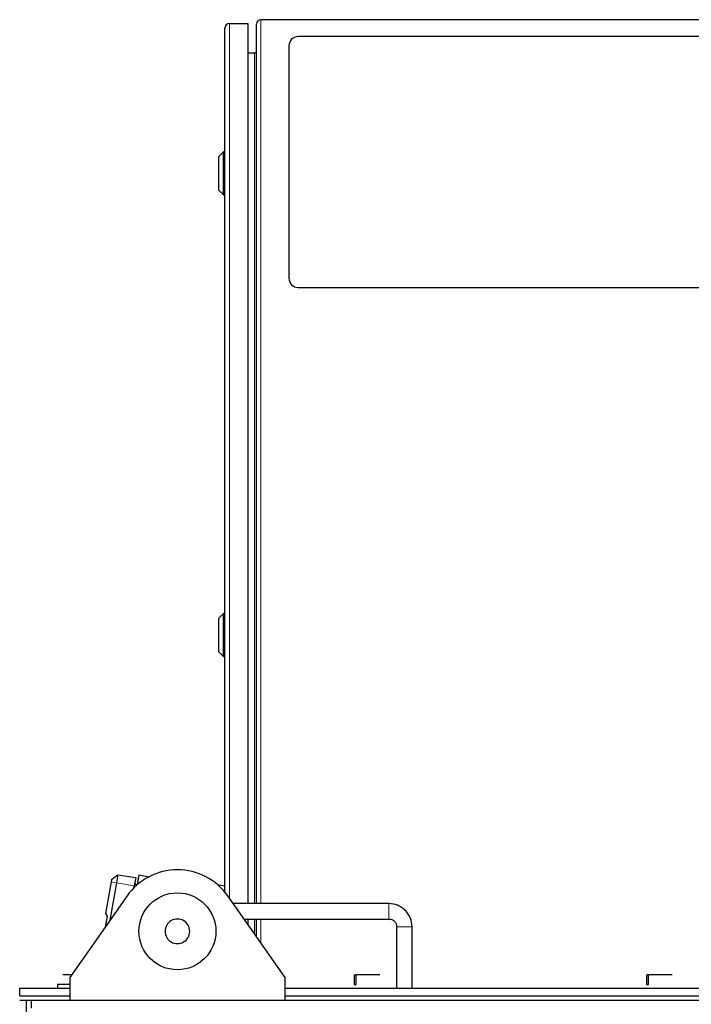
# Model space of a CAD drawing. Header units: inches. Extents: x 0 to 29700, y -16 to 21000.
# Tile 248 of 256: x 14122 to 14558, y 10364 to 11004. Entities that reach past the tile are written whole.
import ezdxf

# ---------------------------------------------------------------- set-up
doc = ezdxf.new("R2010")
doc.units = ezdxf.units.IN
doc.layers.add('1', color=7, linetype='Continuous', true_color=0xffffff)
doc.layers.add('254', color=7, linetype='Continuous', true_color=0xffffff)

msp = doc.modelspace()

# ---------------------------------------------------------------- linework, layer by layer
at = {"layer": '1', "color": 2, "linetype": 'Continuous', "lineweight": 25}
for p, q in [((14257.993, 11001.747), (14269.993, 11001.747)), ((14269.993, 11001.747), (14269.993, 10429.757)), ((14275.618, 10429.752), (14275.618, 11001.447)), ((14652.818, 11004.247), (14278.418, 11004.247)), ((14254.993, 10437.189), (14254.993, 10998.747)), ((14648.618, 10993.247), (14302.618, 10993.247)), ((14269.993, 10982.747), (14274.318, 10982.747)), ((14296.618, 10987.247), (14296.618, 10836.247)), ((14253.993, 10918.347), (14250.993, 10915.347)), ((14254.993, 10918.347), (14253.993, 10918.347)), ((14253.993, 10890.347), (14253.993, 10918.347)), ((14250.993, 10893.347), (14250.993, 10915.347)), ((14250.993, 10893.347), (14253.993, 10890.347)), ((14253.993, 10890.347), (14254.993, 10890.347)), ((14302.618, 10830.247), (14648.618, 10830.247)), ((14253.993, 10618.347), (14250.993, 10615.347)), ((14254.993, 10618.347), (14253.993, 10618.347)), ((14253.993, 10590.347), (14253.993, 10618.347)), ((14250.993, 10593.347), (14250.993, 10615.347)), ((14250.993, 10593.347), (14253.993, 10590.347)), ((14253.993, 10590.347), (14254.993, 10590.347)), ((14181.111, 10443.953), (14177.478, 10423.346)), ((14181.374, 10445.441), (14181.111, 10443.953)), ((14181.374, 10445.441), (14185.447, 10448.401)), ((14185.447, 10448.401), (14184.556, 10443.345)), ((14185.447, 10448.401), (14197.043, 10446.771)), ((14197.043, 10446.771), (14196.08, 10441.313)), ((14199.155, 10448.387), (14198.044, 10442.082)), ((14199.155, 10448.387), (14205.665, 10447.239)), ((14184.556, 10443.345), (14180.246, 10418.9)), ((14195.859, 10440.057), (14196.08, 10441.313)), ((14250.157, 10442.113), (14254.993, 10441.261)), ((14178.432, 10421.693), (14177.167, 10414.522)), ((14177.478, 10423.346), (14178.432, 10421.693)), ((14269.993, 10419.757), (14269.993, 10416.056)), ((14275.618, 10408.055), (14275.618, 10419.76))]:
    msp.add_line(p, q, dxfattribs=at)
at = {"layer": '1', "color": 110, "linetype": 'Continuous', "lineweight": 13}
for p, q in [((14257.993, 11001.747), (14257.993, 10433.123)), ((14278.418, 11004.247), (14278.418, 10429.76)), ((14274.318, 10429.759), (14274.318, 10982.747)), ((14181.111, 10443.953), (14184.556, 10443.345)), ((14184.556, 10443.345), (14196.08, 10441.313)), ((14196.681, 10440.856), (14196.591, 10440.872)), ((14274.318, 10409.911), (14274.318, 10419.752)), ((14278.418, 10419.76), (14278.418, 10404.085))]:
    msp.add_line(p, q, dxfattribs=at)
at = {"layer": '1', "color": 2, "linetype": 'Continuous', "lineweight": 25}
for centre, radius, start, end in [((14257.993, 10998.747), 3, 90, 180), ((14278.418, 11001.447), 2.8, 90, 180), ((14302.618, 10987.247), 6, 90, 180), ((14274.318, 10984.047), 1.3, 270, 0), ((14302.618, 10836.247), 6, 180, 270)]:
    msp.add_arc(centre, radius, start, end, dxfattribs=at)
at = {"layer": '1', "color": 110, "linetype": 'Continuous', "lineweight": 13}
msp.add_ellipse((14195.879, 10440.997), major_axis=(0.985, -0.174), ratio=0.0000455, start_param=0.7635665, end_param=1.427001, dxfattribs=at)
at = {"layer": '1', "color": 2, "linetype": 'Continuous', "lineweight": 25}
msp.add_ellipse((14196.053, 10441.981), major_axis=(-0.985, 0.174), ratio=0.9999989, start_param=3.9057542, end_param=4.5685936, dxfattribs=at)
for points, degree in [([(14196.884, 10442.537), (14196.691, 10442.821), (14196.366, 10442.931)], 2), ([(14197.653, 10441.386), (14196.884, 10442.537)], 1)]:
    msp.add_open_spline(points, degree=degree, dxfattribs=at)
at = {"layer": '254', "color": 2, "linetype": 'Continuous', "lineweight": 25}
for p, q in [((14191.399, 10434.76), (14154.118, 10381.749)), ((14294.118, 10381.749), (14256.836, 10434.76)), ((14149.686, 10383.649), (14149.618, 10383.649)), ((14149.686, 10383.649), (14149.618, 10383.649)), ((14149.686, 10383.649), (14154.554, 10383.649)), ((14154.118, 10381.749), (14154.118, 10366.749)), ((14154.554, 10383.649), (14155.454, 10383.649)), ((14294.118, 10366.749), (14294.118, 10381.749)), ((14339.084, 10382.935), (14339.084, 10377.249)), ((14339.686, 10383.649), (14339.618, 10383.649)), ((14339.686, 10383.649), (14339.618, 10383.649)), ((14339.686, 10383.649), (14344.554, 10383.649)), ((14340.287, 10377.249), (14340.287, 10382.935)), ((14344.554, 10383.649), (14352.486, 10383.649)), ((14352.486, 10383.649), (14355.618, 10383.649)), ((14529.084, 10382.935), (14529.084, 10377.249)), ((14529.686, 10383.649), (14529.618, 10383.649)), ((14529.686, 10383.649), (14529.618, 10383.649)), ((14529.686, 10383.649), (14534.554, 10383.649)), ((14530.287, 10377.249), (14530.287, 10382.935)), ((14534.554, 10383.649), (14542.486, 10383.649)), ((14542.486, 10383.649), (14545.618, 10383.649)), ((14121.618, 10374.749), (14154.129, 10374.749)), ((14121.618, 10369.749), (14121.618, 10374.749)), ((14146.118, 10377.249), (14146.118, 10374.749)), ((14154.117, 10377.249), (14146.118, 10377.249)), ((14294.126, 10374.749), (15006.098, 10374.749)), ((14339.084, 10377.249), (14340.287, 10377.249)), ((14529.084, 10377.249), (14530.287, 10377.249)), ((14121.618, 10369.749), (14154.129, 10369.749)), ((14294.126, 10369.749), (15006.098, 10369.749)), ((14126.118, 10366.749), (14121.618, 10366.749)), ((14129.118, 10366.749), (14126.118, 10366.749)), ((14126.118, 10058.74), (14126.118, 10366.749)), ((14129.118, 10366.749), (14129.118, 10361.749)), ((15014.16, 10366.749), (14129.118, 10366.749))]:
    msp.add_line(p, q, dxfattribs=at)
msp.add_circle((14224.118, 10411.749), 25, dxfattribs=at)
for radius, start, end in [(40, 35.117969, 144.882031), (8, 82.448281, 142.448281), (8, 22.448281, 82.448281), (8, 142.448281, 202.448281), (8, 322.448281, 22.448281), (8, 202.448281, 262.448281), (8, 262.448281, 322.448281)]:
    msp.add_arc((14224.118, 10411.749), radius, start, end, dxfattribs=at)
for points, knots in [([(14361.619, 10429.749), (14354.396, 10429.749), (14339.951, 10429.749), (14318.284, 10429.749), (14296.618, 10429.749), (14277.31, 10429.749), (14265.224, 10429.749), (14260.361, 10429.749)], [0, 0, 0, 0, 0.2139894, 0.4279641, 0.6419387, 0.8559132, 1, 1, 1, 1]), ([(14376.618, 10414.749), (14376.598, 10416.705), (14376.064, 10419.522), (14374.248, 10423.035), (14372.299, 10425.431), (14369.903, 10427.379), (14366.391, 10429.196), (14363.574, 10429.73), (14361.619, 10429.749)], [0, 0, 0, 0, 0.2394715, 0.3683762, 0.5000457, 0.6316712, 0.7605766, 1, 1, 1, 1]), ([(14267.393, 10419.749), (14267.601, 10419.749), (14277.343, 10419.749), (14299.218, 10419.749), (14324.062, 10419.749), (14342.551, 10419.749), (14352.083, 10419.749), (14358.438, 10419.749), (14361.615, 10419.749)], [0, 0, 0, 0, 0.0066285, 0.3101665, 0.6964871, 0.7976664, 0.8988457, 1, 1, 1, 1]), ([(14361.615, 10419.749), (14362.268, 10419.743), (14363.208, 10419.565), (14364.379, 10418.959), (14365.178, 10418.31), (14365.828, 10417.511), (14366.433, 10416.34), (14366.611, 10415.401), (14366.618, 10414.749)], [0, 0, 0, 0, 0.2396579, 0.3685409, 0.5001277, 0.6317455, 0.7606079, 1, 1, 1, 1]), ([(14366.618, 10414.749), (14366.618, 10410.305), (14366.618, 10401.416), (14366.618, 10388.082), (14366.618, 10379.194), (14366.618, 10374.749)], [0, 0, 0, 0, 0.333335, 0.6666665, 1, 1, 1, 1])]:
    msp.add_open_spline(points, degree=3, knots=knots, dxfattribs=at)
at = {"layer": '254', "color": 110, "linetype": 'Continuous', "lineweight": 13}
for points, weights, knots in [([(14361.617, 10424.749), (14361.616, 10422.981), (14361.616, 10420.633), (14361.615, 10419.749), (14361.615, 10419.749), (14361.616, 10420.633), (14361.616, 10422.981), (14361.618, 10426.517), (14361.619, 10428.865), (14361.619, 10429.75), (14361.619, 10429.749), (14361.619, 10428.865), (14361.618, 10426.517), (14361.617, 10424.749)], [1.01661171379, 1.01661171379, 0.958470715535, 1.01661171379, 1.01661171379, 0.958470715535, 1.01661171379, 1.01661171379, 0.958470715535, 1.01661171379, 1.01661171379, 0.958470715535, 1.01661171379, 1.01661171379], [0, 0, 0, 0, 0, 0.25, 0.25, 0.25, 0.5, 0.5, 0.5, 0.75, 0.75, 0.75, 1, 1, 1, 1, 1]), ([(14376.618, 10414.749), (14376.618, 10414.749), (14376.618, 10414.749), (14376.618, 10414.749), (14376.617, 10414.749), (14375.734, 10414.749), (14373.385, 10414.749), (14371.618, 10414.749)], [1.01661170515, 1.01661170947, 1.01661171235, 1.01661171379, 1.01661171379, 0.958470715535, 1.01661171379, 1.01661171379], [0, 0, 0, 0, 0, 0.0001573, 0.0001573, 0.0001573, 1, 1, 1, 1, 1])]:
    msp.add_rational_spline(points, weights, degree=4, knots=knots, dxfattribs=at)
msp.add_rational_spline([(14371.618, 10414.749), (14369.85, 10414.749), (14367.503, 10414.749), (14366.618, 10414.749), (14366.618, 10414.749)], [1.01661171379, 1.01661171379, 0.958507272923, 1.01655690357, 1.01661167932], degree=4, dxfattribs=at)
at = {"layer": '254', "color": 2, "linetype": 'Continuous', "lineweight": 25}
for points, degree in [([(14376.618, 10374.749), (14376.618, 10394.749), (14376.618, 10414.749)], 2), ([(14339.686, 10383.649), (14339.482, 10383.649), (14339.28, 10383.37), (14339.084, 10382.935)], 3), ([(14340.287, 10382.935), (14340.091, 10383.371), (14339.891, 10383.649), (14339.686, 10383.649)], 3), ([(14529.686, 10383.649), (14529.482, 10383.649), (14529.28, 10383.37), (14529.084, 10382.935)], 3), ([(14530.287, 10382.935), (14530.091, 10383.371), (14529.891, 10383.649), (14529.686, 10383.649)], 3)]:
    msp.add_open_spline(points, degree=degree, dxfattribs=at)

doc.saveas('drawing.dxf')
